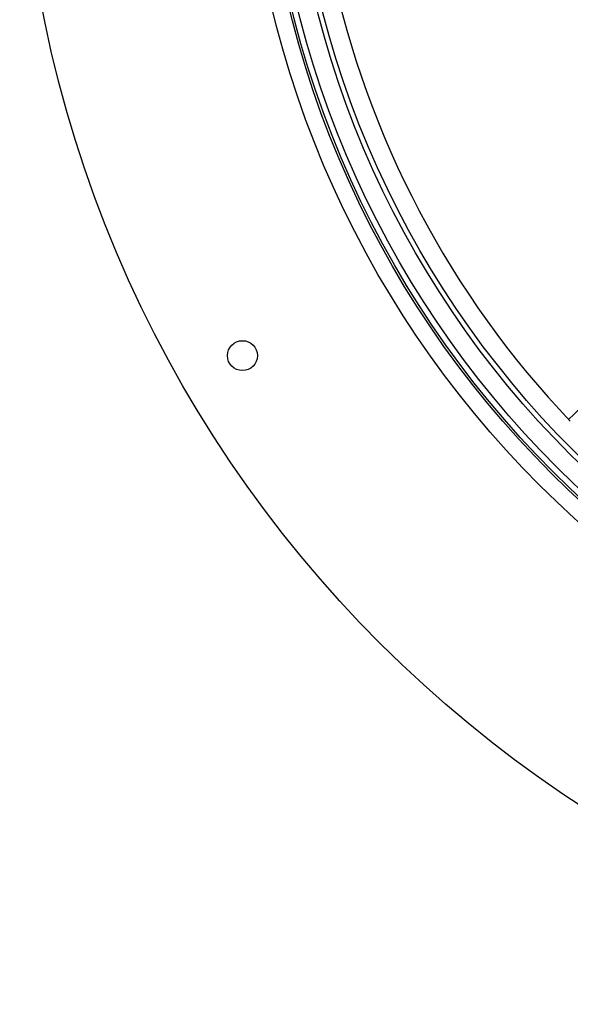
# Model space of a CAD drawing. Header units: millimetres. Extents: x 1834 to 3314, y 1697 to 3177.
# Tile 1 of 21: x 1834 to 2165, y 1697 to 2289. Entities that reach past the tile are written whole.
import ezdxf

# ---------------------------------------------------------------- set-up
doc = ezdxf.new("R2010")
doc.units = ezdxf.units.MM

msp = doc.modelspace()

# ---------------------------------------------------------------- linework, layer by layer
at = {"color": 7, "linetype": 'Continuous', "lineweight": 25}
for centre, radius in [((2574, 2437.39), 740), ((2574, 2437.39), 605), ((2574, 2437.39), 595), ((2574, 2437.39), 593.6), ((2574, 2437.39), 590.07), ((2574, 2437.39), 579), ((2574, 2437.39), 576), ((1967.78, 2087.39), 9)]:
    msp.add_circle(centre, radius, dxfattribs=at)
msp.add_arc((2574, 2437.39), 565, 191.87069, 223.57372, dxfattribs=at)
msp.add_open_spline([(2163.68, 2048.97), (2198.83, 2082.85), (2233.91, 2116.79), (2269.04, 2150.68)], degree=3, dxfattribs=at)

doc.saveas('drawing.dxf')
